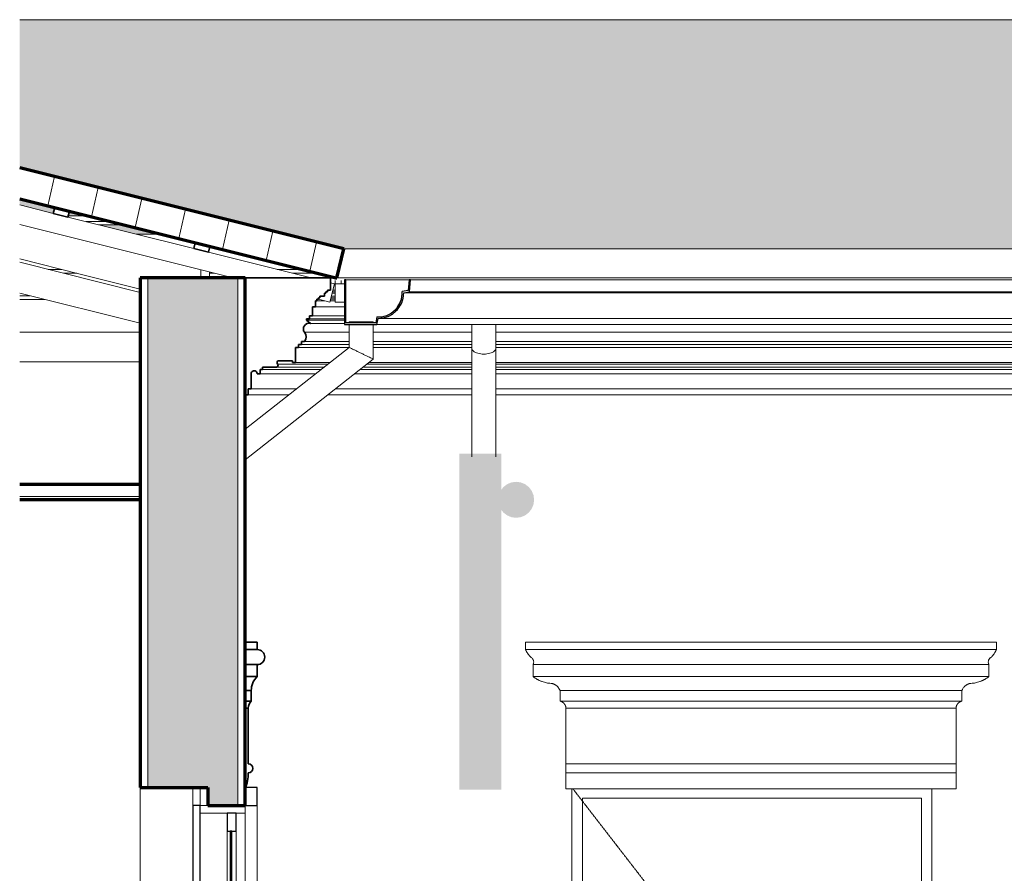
# Model space of a CAD drawing. Header units: millimetres. Extents: x -3165 to 47090, y -1932 to 8822.
# Tile 29 of 59: x 18938 to 22220, y 3344 to 6189. Entities that reach past the tile are written whole.
import ezdxf

# ---------------------------------------------------------------- set-up
doc = ezdxf.new("R2010")
doc.units = ezdxf.units.MM
doc.linetypes.add('_Tracejado pequeno', pattern=[2.25, 1.5, -0.75])
for name, color, linetype, lineweight in [('A-CLNG', 13, 'Continuous', 18), ('A-DETL-GENF', 92, 'Continuous', 18), ('A-DOOR', 31, 'Continuous', 18), ('A-DOOR-FRAM', 31, 'Continuous', 18), ('A-GENM', 13, 'Continuous', 18), ('A-GLAZ', 151, 'Continuous', 18), ('A-GLAZ-CWMG', 51, 'Continuous', 18), ('A-ROOF', 132, 'Continuous', 18), ('A-ROOF-MCUT', 132, 'Continuous', 25), ('A-ROOF-OTLN', 132, 'Continuous', 18), ('A-ROOF-PATT', 132, 'Continuous', 70), ('A-WALL', 113, 'Continuous', 18), ('A-WALL-PATT', 111, 'Continuous', 70)]:
    doc.layers.add(name, color=color, linetype=linetype, lineweight=lineweight)

# ---------------------------------------------------------------- blocks, each defined once
blk = doc.blocks.new('Window_CV - Window_CV - 1 divisão-4329172-ELEVAÇÃO 6 - MAPEAMENTO DE DANOS')
at = {"layer": 'A-GLAZ'}
for p, q in [((6621.1, 3630), (6621.1, 3570)), ((6646.1, 3630), (6621.1, 3630)), ((6646.1, 3570), (6646.1, 3630)), ((6621.1, 3570), (6646.1, 3570)), ((6621.1, 3570), (6621.1, 3545)), ((6771.1, 3570), (6621.1, 3570)), ((6621.1, 3545), (6771.1, 3545)), ((6771.1, 3545), (6771.1, 3570)), ((6771.1, 1745), (6771.1, 3545)), ((6811.1, 3570), (6811.1, 1720)), ((6711.1, 3144), (6711.1, 3485)), ((6741.1, 3144), (6741.1, 3485)), ((6621.1, 1745), (6621.1, 1720)), ((6771.1, 1745), (6621.1, 1745)), ((6771.1, 1720), (6771.1, 1745)), ((6621.1, 1720), (6621.1, 1584)), ((6646.1, 1720), (6621.1, 1720)), ((6621.1, 1720), (6771.1, 1720)), ((6646.1, 1584), (6646.1, 1720)), ((6621.1, 1584), (6646.1, 1584))]:
    blk.add_line(p, q, dxfattribs=at)
at = {"layer": 'A-GLAZ', "lineweight": 25}
for p, q in [((6811.1, 3630), (6771.1, 3630)), ((6771.1, 3630), (6771.1, 3570)), ((6811.1, 3570), (6811.1, 3630)), ((6596.1, 3570), (6596.1, 1720)), ((6621.1, 3570), (6596.1, 3570)), ((6621.1, 1720), (6621.1, 3570)), ((6711.1, 3545), (6711.1, 3485)), ((6741.1, 3545), (6711.1, 3545)), ((6741.1, 3485), (6741.1, 3545)), ((6771.1, 3570), (6811.1, 3570)), ((6711.1, 3485), (6741.1, 3485)), ((6721.1, 3485), (6721.1, 3144)), ((6726.1, 3485), (6721.1, 3485)), ((6726.1, 3144), (6726.1, 3485)), ((6711.1, 3144), (6711.1, 3084)), ((6741.1, 3144), (6711.1, 3144)), ((6721.1, 3144), (6726.1, 3144)), ((6741.1, 3084), (6741.1, 3144)), ((6711.1, 3084), (6741.1, 3084)), ((6711.1, 3084), (6711.1, 1745)), ((6741.1, 3084), (6711.1, 3084)), ((6741.1, 1745), (6741.1, 3084)), ((6711.1, 1745), (6741.1, 1745)), ((6596.1, 1720), (6621.1, 1720)), ((6811.1, 1720), (6771.1, 1720)), ((6771.1, 1720), (6771.1, 1584)), ((6811.1, 1584), (6811.1, 1720)), ((6771.1, 1584), (6811.1, 1584))]:
    blk.add_line(p, q, dxfattribs=at)
blk = doc.blocks.new('PORTA - Simples - 1_20 x 2_60-3911873-ELEVAÇÃO 6 - MAPEAMENTO DE DANOS')
at = {"layer": 'A-DOOR', "linetype": '_Tracejado pequeno'}
for p in [(7862.9, 3626.1), (7859.8, 1030)]:
    blk.add_line(p, (9059.8, 2080), dxfattribs=at)
at = {"layer": 'A-DOOR'}
for p, q in [((7894.8, 3595), (9024.8, 3595)), ((7894.8, 3595), (7894.8, 1030)), ((9024.8, 1030), (9024.8, 3595))]:
    blk.add_line(p, q, dxfattribs=at)
at = {"layer": 'A-DOOR-FRAM'}
for p, q in [((7859.8, 3626.1), (7859.8, 1030)), ((9059.8, 1030), (9059.8, 3626.1)), ((7894.8, 3595), (7894.8, 1030)), ((7894.8, 3595), (9024.8, 3595)), ((9024.8, 3595), (9024.8, 1030)), ((9056.1, 1030), (9059.8, 1030))]:
    blk.add_line(p, q, dxfattribs=at)
blk = doc.blocks.new('Generic Models 24 - Generic Models 24-3312760-ELEVAÇÃO 6 - MAPEAMENTO DE DANOS')
at = {"layer": 'A-GENM'}
for p, q in [((7117.1, 5182.7), (7117.1, 5178.7)), ((7117.1, 5182.7), (7157.1, 5182.7)), ((7117.1, 5173.7), (7117.1, 5097)), ((7157.1, 5182.7), (7197.1, 5182.7)), ((7197.1, 5178.7), (7197.1, 5182.7)), ((7197.1, 5058.3), (7197.1, 5173.7)), ((7526.2, 5173.7), (7526.2, 5094.1)), ((7606.2, 5094.1), (7606.2, 5173.7)), ((7117.1, 5097), (6771.1, 4824.1)), ((7526.2, 5094.1), (7526.2, 4732.2)), ((7606.2, 4732.2), (7606.2, 5094.1)), ((6771.1, 4722.2), (7197.1, 5058.3))]:
    blk.add_line(p, q, dxfattribs=at)
for points, knots in [([(7117.1, 5097), (7117.1, 5097), (7118.1, 5096.6), (7122.1, 5094.6), (7127.5, 5092), (7132.7, 5089.5), (7138.5, 5086.7), (7146.7, 5082.7), (7153.6, 5079.4), (7157.1, 5077.7)], [0.5, 0.5, 0.5, 0.5, 0.5833333, 0.6666667, 0.75, 0.7916667, 0.8333333, 0.9166667, 1, 1, 1, 1]), ([(7526.2, 5094.1), (7526.2, 5092.4), (7527.1, 5089.1), (7530.5, 5085.1), (7534.4, 5082.3), (7539, 5079.7), (7546, 5077.1), (7555.7, 5075.2), (7566.2, 5074.5), (7576.7, 5075.2), (7586.4, 5077.1), (7593.4, 5079.7), (7598, 5082.3), (7601.9, 5085.1), (7605.3, 5089.1), (7606.2, 5092.4), (7606.2, 5094.1)], [0, 0, 0, 0, 0.083333, 0.166667, 0.208333, 0.25, 0.333333, 0.416667, 0.5, 0.583333, 0.666667, 0.75, 0.791667, 0.833333, 0.916667, 1, 1, 1, 1]), ([(7157.1, 5077.7), (7160.6, 5075.9), (7167.6, 5072.6), (7175.7, 5068.6), (7181.6, 5065.8), (7186.8, 5063.3), (7192.2, 5060.7), (7196.2, 5058.7), (7197.1, 5058.3), (7197.1, 5058.3)], [0, 0, 0, 0, 0.0833333, 0.1666667, 0.2083333, 0.25, 0.3333333, 0.4166667, 0.5, 0.5, 0.5, 0.5])]:
    blk.add_open_spline(points, degree=3, knots=knots, dxfattribs=at)
blk = doc.blocks.new('Rectangular Mullion - 2x5 cm-4253628-ELEVAÇÃO 6 - MAPEAMENTO DE DANOS')
at = {"layer": 'A-GLAZ-CWMG'}
for p, q in [((6180.9, 5535.7), (6245.3, 5535.7)), ((6323.5, 5516.1), (6241.1, 5516.1)), ((6283.5, 5505.5), (6365.9, 5505.5))]:
    blk.add_line(p, q, dxfattribs=at)
blk = doc.blocks.new('Rectangular Mullion - 2x5 cm-4253630-ELEVAÇÃO 6 - MAPEAMENTO DE DANOS')
at = {"layer": 'A-GLAZ-CWMG', "lineweight": 35}
for p, q in [((6604.6, 5445.9), (6599.7, 5426.5)), ((6599.7, 5426.5), (6648.2, 5414.3)), ((6653.1, 5433.7), (6604.6, 5445.9)), ((6648.2, 5414.3), (6653.1, 5433.7))]:
    blk.add_line(p, q, dxfattribs=at)
blk = doc.blocks.new('Rectangular Mullion - 2x5 cm-4253631-ELEVAÇÃO 6 - MAPEAMENTO DE DANOS')
at = {"layer": 'A-GLAZ-CWMG', "lineweight": 35}
for p, q in [((6136.2, 5563), (6131.3, 5543.6)), ((6184.7, 5550.8), (6136.2, 5563)), ((6179.8, 5531.4), (6184.7, 5550.8)), ((6131.3, 5543.6), (6179.8, 5531.4))]:
    blk.add_line(p, q, dxfattribs=at)
blk = doc.blocks.new('Rectangular Mullion - 4x6_3-3931054-ELEVAÇÃO 6 - MAPEAMENTO DE DANOS')
at = {"layer": 'A-GLAZ-CWMG'}
for p, q in [((6019.2, 5571.6), (6131.3, 5543.6)), ((6179.8, 5531.5), (6599.7, 5426.5)), ((6731.1, 5328.7), (6019.2, 5506.7)), ((6648.2, 5414.4), (6990.8, 5328.7)), ((7068.1, 5309.4), (7052.8, 5248.3)), ((7054.9, 5312.7), (7068.1, 5309.4)), ((7052.8, 5248.3), (7014.9, 5257.7))]:
    blk.add_line(p, q, dxfattribs=at)
blk = doc.blocks.new('Rectangular Mullion - 4x6_3-V6-ELEVAÇÃO 6 - MAPEAMENTO DE DANOS')
at = {"layer": 'A-GLAZ-CWMG'}
for p, q in [((7071, 5319.7), (7071, 5309.2)), ((7091, 5309.2), (7091, 5319.7)), ((7071, 5309.2), (7071, 5247.7)), ((7091, 5309.2), (7071, 5309.2)), ((7101.5, 5309.2), (7091, 5309.2)), ((7071, 5247.7), (7101.5, 5247.7))]:
    blk.add_line(p, q, dxfattribs=at)
blk = doc.blocks.new('Rectangular Mullion - 6x12 cm-4082038-ELEVAÇÃO 6 - MAPEAMENTO DE DANOS')
at = {"layer": 'A-GLAZ-CWMG'}
for p, q in [((6408.4, 5474.3), (6490.8, 5474.3)), ((6158.5, 5357), (6114.6, 5357)), ((6959.9, 5357), (6877.5, 5357)), ((6165.5, 5344.3), (6209.4, 5344.3)), ((6651.3, 5344.3), (6668.6, 5344.3)), ((6928.4, 5344.3), (7010.7, 5344.3))]:
    blk.add_line(p, q, dxfattribs=at)
blk = doc.blocks.new('Rectangular Mullion - 6x12 cm 2-4082023-ELEVAÇÃO 6 - MAPEAMENTO DE DANOS')
at = {"layer": 'A-GLAZ-CWMG'}
blk.add_line((6220.7, 5341.5), (6019.2, 5391.9), dxfattribs=at)
blk = doc.blocks.new('tesoura - tesoura-4026580-ELEVAÇÃO 6 - MAPEAMENTO DE DANOS')
at = {"layer": 'A-GENM'}
for p, q in [((6421.1, 5280.4), (6019.2, 5380.9)), ((6019.2, 5277.8), (6421.1, 5177.3)), ((6421.1, 5147.8), (6019.2, 5147.8))]:
    blk.add_line(p, q, dxfattribs=at)
blk = doc.blocks.new('Rectangular Mullion - 6x12 cm 2-4082029-ELEVAÇÃO 6 - MAPEAMENTO DE DANOS')
at = {"layer": 'A-GLAZ-CWMG'}
for p, q in [((6623.5, 5328.7), (6623.5, 5355.6)), ((6421.1, 5291.4), (6220.7, 5341.5)), ((6651.3, 5348.7), (6651.3, 5328.7))]:
    blk.add_line(p, q, dxfattribs=at)
blk = doc.blocks.new('Rectangular Mullion - 6x12 cm-4082041-ELEVAÇÃO 6 - MAPEAMENTO DE DANOS')
at = {"layer": 'A-GLAZ-CWMG'}
for p, q in [((6052.8, 5269.4), (6019.2, 5269.4)), ((6019.2, 5256.7), (6103.6, 5256.7))]:
    blk.add_line(p, q, dxfattribs=at)
blk = doc.blocks.new('ornamento esquadrias - ornamento esquadrias-4133635-ELEVAÇÃO 6 - MAPEAMENTO DE DANOS')
at = {"layer": 'A-GENM'}
for p, q in [((25525.8, 4118.9), (23956.4, 4118.9)), ((23956.4, 4118.9), (23956.4, 4093.9)), ((25525.8, 4093.9), (25525.8, 4118.9)), ((25525.8, 4093.9), (23956.4, 4093.9)), ((23956.4, 4093.9), (25525.8, 4093.9)), ((23981.4, 4043.9), (25500.8, 4043.9)), ((25500.8, 4043.9), (23981.4, 4043.9)), ((23981.4, 4043.9), (23981.4, 4003.9)), ((25500.8, 4003.9), (25500.8, 4043.9)), ((25500.8, 4003.9), (23981.4, 4003.9)), ((23981.4, 4003.9), (25500.8, 4003.9)), ((24071.4, 3957.2), (25410.8, 3957.2)), ((25410.8, 3957.2), (24071.4, 3957.2)), ((24071.4, 3957.2), (24071.4, 3922.2)), ((25410.8, 3922.2), (25410.8, 3957.2)), ((25410.8, 3922.2), (24071.4, 3922.2)), ((24071.4, 3922.2), (25410.8, 3922.2)), ((25391.1, 3898.8), (24091.1, 3898.8)), ((24091.1, 3898.8), (24091.1, 3713)), ((24091.1, 3898.8), (25391.1, 3898.8)), ((25391.1, 3713), (25391.1, 3898.8)), ((25391.1, 3713), (24091.1, 3713)), ((24091.1, 3713), (25391.1, 3713)), ((24091.1, 3683), (24091.1, 3713)), ((25391.1, 3713), (25391.1, 3683)), ((24091.1, 3683), (25391.1, 3683)), ((24091.1, 3630), (24091.1, 3683)), ((24091.1, 3683), (25391.1, 3683)), ((25391.1, 3683), (25391.1, 3630)), ((25391.1, 3630), (24091.1, 3630))]:
    blk.add_line(p, q, dxfattribs=at)
for points, knots in [([(23975, 4067.3), (23973.4, 4068.8), (23971.2, 4071.2), (23968.4, 4074.6), (23966.7, 4076.7), (23965.5, 4078.4), (23964.2, 4080.1), (23963.1, 4081.7), (23962.1, 4083.3), (23961.1, 4084.9), (23960.1, 4086.6), (23959.2, 4088.3), (23958.2, 4090.2), (23957.4, 4091.7), (23956.9, 4092.8), (23956.5, 4093.6), (23956.4, 4093.9), (23956.4, 4093.9)], [0, 0, 0, 0, 0.142857, 0.214286, 0.285714, 0.321429, 0.357143, 0.428571, 0.464286, 0.5, 0.571429, 0.625, 0.678571, 0.785714, 0.839286, 0.892857, 1, 1, 1, 1]), ([(25525.8, 4093.9), (25525.8, 4093.9), (25525.6, 4093.4), (25524.9, 4092), (25524.2, 4090.6), (25523.3, 4088.8), (25522.2, 4086.8), (25521.1, 4084.9), (25520.1, 4083.3), (25518.8, 4081.3), (25517.4, 4079.3), (25516, 4077.4), (25515.1, 4076.2), (25513.8, 4074.6), (25512.2, 4072.7), (25510.1, 4070.2), (25508.3, 4068.5), (25507.2, 4067.3)], [0, 0, 0, 0, 0.142857, 0.214286, 0.285714, 0.357143, 0.428571, 0.5, 0.535714, 0.571429, 0.678571, 0.705357, 0.732143, 0.785714, 0.839286, 0.892857, 1, 1, 1, 1]), ([(23981.4, 4043.9), (23981.4, 4043.9), (23981.6, 4044.2), (23982.4, 4045.8), (23983.2, 4048.2), (23983.7, 4051.5), (23983.5, 4054.9), (23982.9, 4057.5), (23982.3, 4059), (23981.6, 4060.4), (23980.8, 4061.8), (23979.8, 4063.2), (23978.2, 4065.1), (23976.5, 4066.4), (23975, 4067.3)], [0, 0, 0, 0, 0.125, 0.25, 0.375, 0.5, 0.625, 0.6875, 0.71875, 0.75, 0.8125, 0.84375, 0.875, 1, 1, 1, 1]), ([(25507.2, 4067.3), (25506.4, 4066.9), (25505, 4065.9), (25503.2, 4064.2), (25501.8, 4062.5), (25500.9, 4061.1), (25500.2, 4059.7), (25499.4, 4057.9), (25498.7, 4054.9), (25498.4, 4050.2), (25499.6, 4046.3), (25500.6, 4044.2), (25500.8, 4043.9), (25500.8, 4043.9)], [0, 0, 0, 0, 0.0625, 0.125, 0.1875, 0.21875, 0.25, 0.3125, 0.375, 0.5, 0.75, 0.875, 1, 1, 1, 1]), ([(23981.4, 4003.9), (23983.1, 4002.6), (23986.6, 4000), (23991.3, 3996.9), (23995.4, 3994.6), (23999.6, 3992.3), (24004, 3990.2), (24008.5, 3988.4), (24013.1, 3986.6), (24021.4, 3984), (24028.7, 3982.4), (24033.7, 3981.7)], [-1, -1, -1, -1, -0.875, -0.75, -0.6875, -0.625, -0.5, -0.4375, -0.375, -0.25, 0, 0, 0, 0]), ([(25448.5, 3981.7), (25453.5, 3982.4), (25460.8, 3984), (25469.1, 3986.6), (25473.7, 3988.4), (25477.1, 3989.8), (25480.4, 3991.3), (25483.7, 3992.9), (25486.8, 3994.6), (25490.9, 3996.9), (25495.6, 4000), (25499.1, 4002.6), (25500.8, 4003.9)], [-1, -1, -1, -1, -0.75, -0.625, -0.5625, -0.5, -0.4375, -0.375, -0.3125, -0.25, -0.125, 0, 0, 0, 0]), ([(24033.7, 3981.7), (24036.4, 3981.9), (24040.5, 3981.7), (24045.7, 3980.6), (24048.9, 3979.6), (24051.4, 3978.6), (24053.2, 3977.7), (24054.9, 3976.8), (24056.6, 3975.7), (24058.3, 3974.6), (24059.9, 3973.4), (24061.4, 3972.1), (24062.8, 3970.7), (24064.2, 3969.2), (24065.9, 3967.2), (24068.7, 3963.4), (24070.5, 3959.7), (24071.4, 3957.2)], [-1, -1, -1, -1, -0.833333, -0.75, -0.666667, -0.625, -0.583333, -0.541667, -0.5, -0.458333, -0.416667, -0.375, -0.333333, -0.291667, -0.25, -0.166667, 0, 0, 0, 0]), ([(25410.8, 3957.2), (25411.7, 3959.8), (25413.5, 3963.4), (25416.6, 3967.8), (25418.9, 3970.2), (25420.8, 3972.1), (25422.3, 3973.4), (25423.9, 3974.6), (25425.5, 3975.7), (25427.2, 3976.8), (25429, 3977.7), (25430.8, 3978.6), (25432.7, 3979.3), (25434.5, 3980), (25437.1, 3980.8), (25441.7, 3981.7), (25445.8, 3981.9), (25448.5, 3981.7)], [-1, -1, -1, -1, -0.833333, -0.75, -0.666667, -0.625, -0.583333, -0.541667, -0.5, -0.458333, -0.416667, -0.375, -0.333333, -0.291667, -0.25, -0.166667, 0, 0, 0, 0]), ([(24071.4, 3922.2), (24072.3, 3922), (24073.6, 3921.6), (24075.4, 3921), (24076.6, 3920.4), (24077.8, 3919.8), (24079, 3919.1), (24080.1, 3918.4), (24081, 3917.8), (24081.7, 3917.2), (24082.4, 3916.7), (24083.2, 3915.9), (24084.1, 3915), (24085, 3914), (24085.9, 3913), (24086.6, 3911.9), (24087.4, 3910.8), (24088.1, 3909.6), (24088.7, 3908.3), (24089.4, 3906.7), (24090.5, 3903.6), (24091, 3900.8), (24091.1, 3898.8)], [-1, -1, -1, -1, -0.916667, -0.875, -0.833333, -0.791667, -0.75, -0.708333, -0.666667, -0.645833, -0.625, -0.583333, -0.541667, -0.5, -0.458333, -0.416667, -0.375, -0.333333, -0.291667, -0.25, -0.166667, 0, 0, 0, 0]), ([(25391.1, 3898.8), (25391.2, 3900.8), (25391.7, 3903.6), (25392.9, 3907.1), (25393.9, 3909.2), (25394.8, 3910.8), (25395.5, 3911.9), (25396.3, 3913), (25397.2, 3914), (25398.1, 3915), (25399, 3915.9), (25400, 3916.8), (25401, 3917.6), (25402.1, 3918.4), (25403.2, 3919.1), (25404.4, 3919.8), (25405.6, 3920.4), (25406.8, 3921), (25408.5, 3921.6), (25409.9, 3922), (25410.8, 3922.2)], [-1, -1, -1, -1, -0.833333, -0.75, -0.666667, -0.625, -0.583333, -0.541667, -0.5, -0.458333, -0.416667, -0.375, -0.333333, -0.291667, -0.25, -0.208333, -0.166667, -0.125, -0.083333, 0, 0, 0, 0])]:
    blk.add_open_spline(points, degree=3, knots=knots, dxfattribs=at)
blk = doc.blocks.new('ornamento esquadrias - ornamento esquadrias-V11-ELEVAÇÃO 6 - MAPEAMENTO DE DANOS')
at = {"layer": 'A-GENM', "lineweight": 35}
for p, q in [((6811.1, 4114.9), (6771.1, 4114.9)), ((6771.1, 4114.9), (6771.1, 4089.9)), ((6811.1, 4089.9), (6811.1, 4114.9)), ((6771.1, 4089.9), (6771.1, 4039.9)), ((6811.1, 4089.9), (6771.1, 4089.9)), ((6771.1, 4089.9), (6811.1, 4089.9)), ((6771.1, 4039.9), (6811.1, 4039.9)), ((6811.1, 4039.9), (6771.1, 4039.9)), ((6771.1, 4039.9), (6771.1, 3999.9)), ((6811.1, 3999.9), (6811.1, 4039.9)), ((6811.1, 3999.9), (6771.1, 3999.9)), ((6771.1, 3999.9), (6771.1, 3953.3)), ((6771.1, 3999.9), (6811.1, 3999.9)), ((6771.1, 3953.3), (6791.1, 3953.3)), ((6791.1, 3953.3), (6771.1, 3953.3)), ((6771.1, 3953.3), (6771.1, 3918.3)), ((6791.1, 3918.3), (6791.1, 3953.3)), ((6791.1, 3918.3), (6771.1, 3918.3)), ((6771.1, 3918.3), (6771.1, 3894.9)), ((6771.1, 3918.3), (6791.1, 3918.3)), ((6781.1, 3894.9), (6771.1, 3894.9)), ((6771.1, 3894.9), (6771.1, 3626.1)), ((6771.1, 3894.9), (6781.1, 3894.9)), ((6781.1, 3709.1), (6781.1, 3894.9))]:
    blk.add_line(p, q, dxfattribs=at)
at = {"layer": 'A-GENM'}
blk.add_line((6834.9, 4063.3), (6836.1, 4063.3), dxfattribs=at)
at = {"layer": 'A-GENM', "lineweight": 35}
for centre, radius, start, end in [((6811.1, 4064.9), 25, 270, 90), ((6851.9, 3954.8), 60.8, 132.1264, 181.4598), ((6817.7, 3893.1), 36.7, 136.5528, 177.1394), ((6781.1, 3694.1), 15, 270, 90), ((6643.9, 3677.5), 137.2, 337.9797, 0.6531)]:
    blk.add_arc(centre, radius, start, end, dxfattribs=at)
at = {"layer": 'A-GENM'}
for points, knots in [([(6811.1, 4089.9), (6813.4, 4089.9), (6816.6, 4089.5), (6820.7, 4088.1), (6823.3, 4086.8), (6824.8, 4085.9), (6825.4, 4085.5)], [0, 0, 0, 0, 0.1428571, 0.2142857, 0.2857143, 0.3331063, 0.3331063, 0.3331063, 0.3331063]), ([(6826.3, 4084.8), (6827.1, 4084.1), (6828.7, 4082.8), (6830.3, 4081), (6831.5, 4079.4), (6832.9, 4077.4), (6833.9, 4075.4), (6834.6, 4073.5), (6835.1, 4072.2), (6835.5, 4070.6), (6835.8, 4068.7), (6836.1, 4066.3), (6836.2, 4064.5), (6836.1, 4063.3)], [0.3601427, 0.3601427, 0.3601427, 0.3601427, 0.4285714, 0.5, 0.5357143, 0.5714286, 0.6785714, 0.7053571, 0.7321429, 0.7857143, 0.8392857, 0.8928571, 1, 1, 1, 1]), ([(6834.9, 4057.2), (6834.9, 4057.2), (6834.8, 4056.8), (6834.4, 4055.8), (6833.6, 4053.9), (6832, 4051), (6828.3, 4046.2), (6822.7, 4042.3), (6816.2, 4040.3), (6812.8, 4039.9), (6811.1, 4039.9)], [0.2184656, 0.2184656, 0.2184656, 0.2184656, 0.21875, 0.25, 0.3125, 0.375, 0.5, 0.75, 0.875, 1, 1, 1, 1]), ([(6836.1, 4063.3), (6836.1, 4062.9), (6836, 4061.9), (6835.7, 4060.2), (6835.3, 4058.7), (6835.1, 4057.8), (6835, 4057.5)], [0, 0, 0, 0, 0.0625, 0.125, 0.1875, 0.2083382, 0.2083382, 0.2083382, 0.2083382]), ([(6783.9, 3907.1), (6784, 3907.4), (6784.1, 3907.7), (6784.2, 3907.9), (6784.2, 3908)], [-0.61214035, -0.61214035, -0.61214035, -0.61214035, -0.58333333, -0.5821707, -0.5821707, -0.5821707, -0.5821707])]:
    blk.add_open_spline(points, degree=3, knots=knots, dxfattribs=at)
blk = doc.blocks.new('ORNAMENTO SUPERIOR - ORNAMENTO SUPERIOR-4323885-ELEVAÇÃO 6 - MAPEAMENTO DE DANOS')
at = {"layer": 'A-GENM', "lineweight": 35}
for p, q in [((7054.9, 5328.7), (6770.8, 5328.7)), ((6770.8, 5328.7), (6770.8, 4938.7)), ((7054.9, 5287.4), (7054.9, 5328.7)), ((7044.9, 5287.4), (7054.9, 5287.4)), ((7044.9, 5282.4), (7044.9, 5287.4)), ((7004.9, 5232.4), (7004.9, 5252.4)), ((7004.9, 5252.4), (7009.9, 5252.4)), ((7009.9, 5252.4), (7009.9, 5257.4)), ((7009.9, 5257.4), (7014.9, 5257.4)), ((7014.9, 5257.4), (7014.9, 5262.4)), ((7014.9, 5262.4), (7019.9, 5262.4)), ((7019.9, 5262.4), (7019.9, 5267.4)), ((7019.9, 5267.4), (7034.9, 5267.4)), ((7034.9, 5267.4), (7034.9, 5277.4)), ((7034.9, 5277.4), (7039.9, 5277.4)), ((7039.9, 5277.4), (7039.9, 5282.4)), ((7039.9, 5282.4), (7044.9, 5282.4)), ((6994.9, 5202.4), (6994.9, 5232.4)), ((6994.9, 5232.4), (7004.9, 5232.4)), ((6974.9, 5187.4), (6974.9, 5192.4)), ((6974.9, 5192.4), (6984.9, 5192.4)), ((6988.6, 5176.7), (6974.9, 5187.4)), ((6984.9, 5192.4), (6984.9, 5202.4)), ((6984.9, 5202.4), (6994.9, 5202.4)), ((6938.8, 5046.7), (6938.8, 5096.7)), ((6938.8, 5096.7), (6948.8, 5096.7)), ((6948.8, 5096.7), (6948.8, 5106.7)), ((6948.8, 5106.7), (6958.8, 5106.7)), ((6958.8, 5106.7), (6958.8, 5116.7)), ((6958.8, 5116.7), (6968.8, 5116.7)), ((6820.8, 5008.7), (6820.8, 5023.7)), ((6820.8, 5023.7), (6828.8, 5023.7)), ((6828.8, 5023.7), (6828.8, 5031.7)), ((6828.8, 5031.7), (6874.7, 5031.7)), ((6878.8, 5051.7), (6928.8, 5051.7)), ((6928.8, 5051.7), (6928.8, 5046.7)), ((6928.8, 5046.7), (6938.8, 5046.7)), ((6790.8, 4958.7), (6790.8, 5009.1)), ((6810.8, 5008.7), (6820.8, 5008.7)), ((6780.8, 4938.7), (6780.8, 4958.7)), ((6780.8, 4958.7), (6790.8, 4958.7)), ((6770.8, 4938.7), (6780.8, 4938.7))]:
    blk.add_line(p, q, dxfattribs=at)
at = {"layer": 'A-GENM'}
for p, q in [((7054.9, 5328.7), (12477.1, 5328.7)), ((7071, 5287.4), (7062.6, 5287.4)), ((7036.3, 5252.4), (7009.9, 5252.4)), ((7016.2, 5257.4), (7014.9, 5257.4)), ((7071, 5252.4), (7053.9, 5252.4)), ((7071, 5257.4), (7055.1, 5257.4)), ((7071, 5262.4), (7056.4, 5262.4)), ((7071, 5267.4), (7057.6, 5267.4)), ((7071, 5277.4), (7060.1, 5277.4)), ((7071, 5282.4), (7061.4, 5282.4)), ((7101.5, 5232.4), (7004.9, 5232.4)), ((6974.9, 5187.4), (7101.5, 5187.4)), ((7101.5, 5192.4), (6984.9, 5192.4)), ((7101.5, 5202.4), (6994.9, 5202.4)), ((6988.6, 5176.7), (7101.5, 5176.7)), ((6968.2, 5147.5), (7117.1, 5147.5)), ((7197.1, 5147.5), (7526.2, 5147.5)), ((7606.2, 5147.5), (12563.9, 5147.5)), ((7116.6, 5096.7), (6948.8, 5096.7)), ((7117.1, 5106.7), (6958.8, 5106.7)), ((7117.1, 5116.7), (6968.8, 5116.7)), ((7526.2, 5116.7), (7197.1, 5116.7)), ((7526.2, 5106.7), (7197.1, 5106.7)), ((7526.2, 5096.7), (7197.1, 5096.7)), ((12563.3, 5116.7), (7606.2, 5116.7)), ((12573.3, 5106.7), (7606.2, 5106.7)), ((12583.3, 5096.7), (7606.2, 5096.7)), ((7024.1, 5023.7), (6828.8, 5023.7)), ((6874.7, 5031.7), (7034.2, 5031.7)), ((6878.8, 5041.7), (7046.9, 5041.7)), ((7053.3, 5046.7), (6938.8, 5046.7)), ((7526.2, 5023.7), (7153.3, 5023.7)), ((7163.4, 5031.7), (7526.2, 5031.7)), ((7176.1, 5041.7), (7526.2, 5041.7)), ((7526.2, 5046.7), (7182.4, 5046.7)), ((12593.3, 5046.7), (7606.2, 5046.7)), ((7606.2, 5041.7), (12653.3, 5041.7)), ((7606.2, 5031.7), (12657.4, 5031.7)), ((12703.3, 5023.7), (7606.2, 5023.7)), ((7005.1, 5008.7), (6820.8, 5008.7)), ((7526.2, 5008.7), (7134.3, 5008.7)), ((12711.3, 5008.7), (7606.2, 5008.7)), ((6941.7, 4958.7), (6790.8, 4958.7)), ((7526.2, 4958.7), (7070.9, 4958.7)), ((12741.3, 4958.7), (7606.2, 4958.7)), ((6916.3, 4938.7), (6780.8, 4938.7)), ((7526.2, 4938.7), (7045.5, 4938.7)), ((12751.3, 4938.7), (7606.2, 4938.7))]:
    blk.add_line(p, q, dxfattribs=at)
at = {"layer": 'A-GENM', "lineweight": 35}
for centre, radius, start, end in [((6983.8, 5158.3), 19, 75.4597, 214.5403), ((6951.9, 5131.7), 22.6, 318.2336, 44.1403), ((6874.7, 5037.5), 5.84, 270, 45.4596), ((6884.3, 5046.7), 7.42, 137.6422, 222.3578), ((6800.8, 5009.1), 10, 357.1773, 180)]:
    blk.add_arc(centre, radius, start, end, dxfattribs=at)
at = {"layer": 'A-GENM'}
blk.add_open_spline([(6968.2, 5147.5), (6969.5, 5146.1), (6971.8, 5143.1), (6974, 5137.8), (6974.8, 5132.2), (6974.2, 5126.5), (6972.2, 5121.2), (6970.1, 5118.1), (6968.8, 5116.7)], degree=3, dxfattribs=at)
blk.add_open_spline([(6878.8, 5041.7), (6879.1, 5041.3), (6879.7, 5040.6), (6880.3, 5039.3), (6880.6, 5038), (6880.5, 5036.6), (6880.2, 5035.5), (6879.8, 5034.7), (6879.5, 5034.1), (6879, 5033.5), (6878.5, 5033.1), (6878, 5032.6), (6877.4, 5032.3), (6876.7, 5032), (6875.9, 5031.7), (6875.2, 5031.7), (6874.7, 5031.7)], degree=3, knots=[0, 0, 0, 0, 0.1, 0.2, 0.3, 0.4, 0.5, 0.55, 0.6, 0.65, 0.7, 0.75, 0.8, 0.85, 0.9, 1, 1, 1, 1], dxfattribs=at)

msp = doc.modelspace()

# ---------------------------------------------------------------- hatches: boundary and pattern name
at = {"layer": 'A-DETL-GENF'}
for color, points in [(254, [(20533.3, 3623.2), (20543.8, 3623.2), (20543.8, 4555.2), (20540.7, 4559.1), (20534.7, 4573.6), (20532.7, 4589.1), (20534.7, 4604.7), (20540.7, 4619.1), (20543.8, 4623.1), (20543.8, 4743.2), (20403.8, 4743.2), (20403.8, 3623.2)]), (1, [(20592.7, 4529.1), (20608.2, 4531.2), (20622.7, 4537.2), (20635.1, 4546.7), (20644.6, 4559.1), (20650.6, 4573.6), (20652.7, 4589.1), (20650.6, 4604.7), (20644.6, 4619.1), (20635.1, 4631.6), (20622.7, 4641.1), (20608.2, 4647.1), (20592.7, 4649.1), (20577.1, 4647.1), (20562.7, 4641.1), (20550.2, 4631.6), (20540.7, 4619.1), (20534.7, 4604.7), (20532.7, 4589.1), (20534.7, 4573.6), (20540.7, 4559.1), (20550.2, 4546.7), (20562.7, 4537.2), (20577.1, 4531.2)])]:
    msp.add_hatch(color=color, dxfattribs=at).paths.add_polyline_path(points, flags=0)
at = {"layer": 'A-ROOF-PATT', "lineweight": 18}
h = msp.add_hatch(dxfattribs=at)
h.set_pattern_fill('FP_17', color=256, style=0, pattern_type=2)
h.set_pattern_definition([(308.171, (12870.143, 2852.93), (266.70274, -282.72759), [4.316, -427.236]), (0, (12855.475, 2849.54), (0, 56.546), [17.335, -249.364]), (286.287, (12863.4765, 2881.486), (266.6998212, -904.7311325), [33.284, -6623.526]), (0, (12651.45, 2853.78), (0, 56.546), [46.672, -220.027]), (0, (12651.45, 2849.54), (0, 56.546), [45.339, -221.361]), (324.75, (12847.474, 2855.193), (266.701001, -169.636482), [9.797, -969.95]), (341.747, (12835.4725, 2859.151), (533.4016194, -169.637291), [12.637, -2514.845]), (349.002, (12819.4705, 2862.261), (2933.7040678, -565.435478), [16.301, -3243.982]), (355.721, (12796.8015, 2863.957), (800.10070726, -56.5387005), [22.733, -4523.843]), (358.265, (12784.7995, 2867.915), (266.700243, -0.0008396), [18.678, -1849.079]), (355.534, (12803.4685, 2867.35), (2933.7020579, -226.1597279), [25.414, -5057.322]), (350.373, (12828.805, 2865.371), (1066.799323, -169.643475), [20.288, -1332.258]), (342.861, (12848.8075, 2861.978), (2400.3109212, -735.0806388), [15.35, -3054.696]), (73.713, (12696.7885, 2849.538), (1600.19541243, 5484.93408275), [33.284, -6623.526]), (71.981, (12706.1235, 2824.941), (266.705408, 848.183398), [25.866, -1698.53]), (288.019, (12855.4755, 2849.538), (266.7060756, -791.6378586), [25.866, -1698.53]), (0, (12774.13, 2863.957), (0, 56.546), [22.669, -244.03]), (5.101, (12748.7955, 2861.695), (1866.90118184, 169.6251204), [25.437, -5062.014]), (10.803, (12735.4605, 2859.151), (266.7003244, 56.5444875), [13.576, -2701.545]), (16.532, (12722.125, 2855.193), (533.401706, 169.634409), [13.91, -1377.096]), (35.25, (12714.124, 2849.538), (533.401929, 395.820364), [9.797, -969.95]), (0, (12696.79, 2849.54), (0, 56.546), [17.335, -249.364]), (51.829, (12696.79, 2849.538), (0.000956, 56.54556), [4.316, -427.236]), (34.155, (12699.4555, 2852.931), (1066.809671, 735.0873754), [8.057, -1603.394]), (17.139, (12706.1235, 2857.454), (533.4024608, 169.6338103), [15.35, -3054.696]), (9.627, (12720.791, 2861.978), (266.699231, 56.547348), [20.288, -1332.258]), (4.466, (12740.7945, 2865.371), (2133.601316, 169.620214), [25.414, -5057.322]), (1.735, (12766.1305, 2867.35), (1600.1994873, 56.5489004), [18.678, -1849.079]), (325.845, (12863.4765, 2857.454), (266.701954, -169.6359496), [8.057, -1603.394]), (0, (12871.48, 2853.78), (0, 56.546), [46.672, -220.027]), (0, (12872.81, 2849.54), (0, 56.546), [45.339, -221.361])])
h.paths.add_polyline_path([(20019, 5425.1), (25391.1, 5425.1), (29029.5, 6189.1), (18938.1, 6189.1), (18938.1, 5695.3), (19991.9, 5431.8)], flags=0)
h = msp.add_hatch(dxfattribs=at)
h.set_pattern_fill('FP_14', color=256, style=0, pattern_type=2)
h.set_pattern_definition([(257.047, (30472.58, 5791.48), (146.1831, -33.6228), [])])
h.paths.add_polyline_path([(32040.1, 5328.7), (32042.9, 5328.7), (32065.1, 5425.2), (28880.1, 6157.8), (25391.1, 5425.1), (25411.3, 5328.8), (25419.1, 5328.8), (28880.1, 6055.1), (32038.5, 5328.7)], flags=0)
h.paths.add_polyline_path([(19995, 5328.8), (20019, 5425.1), (18938.1, 5695.3), (18938.1, 5592.2), (19991.9, 5328.8)], flags=0)
h = msp.add_hatch(dxfattribs=at)
h.set_pattern_fill('FP_15', color=256, style=0, pattern_type=2)
h.set_pattern_definition([(308.171, (12870.143, 9046.074), (235.151444, -242.591264), [4.316, -427.236]), (0, (12855.474, 9042.68), (0, 56.546), [17.335, -249.364]), (286.287, (12863.4755, 9074.63), (266.346736, -903.52265748), [33.284, -6623.526]), (0, (12651.45, 9046.923), (0, 56.546), [46.672, -220.027]), (0, (12651.45, 9042.68), (0, 56.546), [45.339, -221.361]), (324.75, (12847.473, 9048.336), (235.53306, -147.609158), [9.797, -969.95]), (341.747, (12835.4725, 9052.294), (510.1799774, -161.9785938), [12.637, -2514.845]), (349.002, (12819.4705, 9055.404), (2913.3273125, -561.4753762), [16.301, -3243.982]), (355.721, (12796.8005, 9057.101), (790.7478508, -55.838903), [22.733, -4523.843]), (358.265, (12784.7995, 9061.059), (256.5209117, 0.3074997), [18.678, -1849.079]), (355.534, (12803.4685, 9060.493), (2925.0573855, -225.48453883), [25.414, -5057.322]), (350.373, (12828.804, 9058.514), (1018.489373, -161.44904), [20.288, -1332.258]), (342.861, (12848.8075, 9055.122), (2380.5683771, -728.9923259), [15.35, -3054.696]), (73.713, (12696.7885, 9042.682), (1600.54877808, 5486.14351762), [33.284, -6623.526]), (71.981, (12706.1225, 9018.084), (268.3782775, 853.3261573), [25.866, -1698.53]), (288.019, (12855.4745, 9042.682), (265.0332062, -786.4950994), [25.866, -1698.53]), (0, (12774.13, 9057.1), (0, 56.546), [22.669, -244.03]), (5.101, (12748.7945, 9054.839), (1876.41435523, 170.47431585), [25.437, -5062.014]), (10.803, (12735.4595, 9052.294), (291.1403693, 61.2080017), [13.576, -2701.545]), (16.532, (12722.124, 9048.336), (577.688008, 182.779518), [13.91, -1377.096]), (35.25, (12714.123, 9042.682), (564.56987, 417.847687), [9.797, -969.95]), (0, (12696.79, 9042.68), (0, 56.546), [17.335, -249.364]), (51.829, (12696.79, 9042.682), (31.55225, 96.681884), [4.316, -427.236]), (34.155, (12699.4555, 9046.074), (1086.672676, 748.5634665), [8.057, -1603.394]), (17.139, (12706.1225, 9050.598), (553.1450049, 175.7221232), [15.35, -3054.696]), (9.627, (12720.791, 9055.122), (315.009181, 64.741783), [20.288, -1332.258]), (4.466, (12740.7935, 9058.514), (2142.2459884, 170.29540306), [25.414, -5057.322]), (1.735, (12766.1305, 9060.493), (1610.3788184, 56.8572397), [18.678, -1849.079]), (325.845, (12863.4755, 9050.598), (246.8389487, -156.1598585), [8.057, -1603.394]), (0, (12871.476, 9046.923), (0, 56.546), [46.672, -220.027]), (0, (12872.81, 9042.68), (0, 56.546), [45.339, -221.361])])
h.paths.add_polyline_path([(26112.2, 5474.3), (26209.4, 5474.3), (26251.4, 5483.1), (26247.3, 5502.7), (26116.5, 5475.2)], flags=0)
h.paths.add_polyline_path([(27620.5, 5474.3), (27764.3, 5474.3), (27764.3, 5505.5), (27744.9, 5505.5), (27596.3, 5474.3)], flags=0)
h.paths.add_polyline_path([(29890.5, 5474.3), (30044.1, 5474.3), (29908.4, 5505.5), (29878.6, 5505.5), (29787.9, 5474.3)], flags=0)
h.paths.add_polyline_path([(29029.8, 5474.3), (29274.8, 5474.3), (29274.8, 5505.5), (28955.8, 5505.5), (28955.8, 5474.3), (29029.5, 5474.3)], flags=0)
h.paths.add_polyline_path([(19327.3, 5474.3), (19409.7, 5474.3), (19284.9, 5505.5), (19202.5, 5505.5)], flags=0)
h.paths.add_polyline_path([(28307.8, 5474.3), (28771.3, 5474.3), (28771.3, 5505.5), (28307.8, 5505.5)], flags=0)
h.paths.add_polyline_path([(29634.4, 5474.3), (29725, 5505.5), (29314.8, 5505.5), (29314.8, 5474.3)], flags=0)
h.paths.add_polyline_path([(28267.8, 5474.3), (28267.8, 5505.5), (28036.5, 5505.5), (28127.2, 5474.3)], flags=0)
h.paths.add_polyline_path([(27973.6, 5474.3), (27883, 5505.5), (27804.3, 5505.5), (27804.3, 5474.3), (27830.7, 5474.3)], flags=0)
h.paths.add_polyline_path([(30490.2, 5474.3), (30533.8, 5474.3), (30398, 5505.5), (30354.5, 5505.5)], flags=0)
h.paths.add_polyline_path([(31405.4, 5474.3), (31269.7, 5505.5), (31179.9, 5505.5), (31315.7, 5474.3)], flags=0)
h.paths.add_polyline_path([(26516, 5474.3), (26525.8, 5474.3), (26674.4, 5505.5), (26664.6, 5505.5)], flags=0)
h.paths.add_polyline_path([(26300.4, 5493.4), (26358.1, 5505.5), (26297.8, 5505.5)], flags=0)
h.paths.add_polyline_path([(19099.8, 5535.7), (19164.3, 5535.7), (19103.6, 5550.8)], flags=0)
h.paths.add_polyline_path([(30223.4, 5535.7), (30267, 5535.7), (30199.4, 5551.2), (30197.2, 5541.7)], flags=0)
h.paths.add_polyline_path([(29029.8, 5535.7), (29274.8, 5535.7), (29274.8, 5598.7), (28955.8, 5598.7), (28955.8, 5535.7), (29029.5, 5535.7)], flags=0)
h.paths.add_polyline_path([(28307.8, 5535.7), (28771.3, 5535.7), (28771.3, 5598.7), (28307.8, 5598.7), (28307.8, 5543.6)], flags=0)
h.paths.add_polyline_path([(28267.8, 5535.7), (28267.8, 5598.7), (28188.8, 5598.7), (27926, 5543.6), (27949, 5535.7)], flags=0)
h.paths.add_polyline_path([(29777.3, 5535.7), (29503.1, 5598.7), (29314.8, 5598.7), (29314.8, 5535.7)], flags=0)
h.paths.add_polyline_path([(26818, 5535.7), (27118.3, 5598.7), (27108.5, 5598.7), (26808.2, 5535.7)], flags=0)
h.paths.add_polyline_path([(31138, 5535.7), (31138.6, 5535.7), (30864.4, 5598.7), (30820.1, 5598.7), (30820.1, 5588.3), (31048.9, 5535.7), (31120.3, 5535.7), (31121.2, 5539.5)], flags=0)
h.paths.add_polyline_path([(26501.6, 5535.7), (26690, 5575.2), (26685.9, 5594.8), (26404.4, 5535.7), (26421.5, 5535.7)], flags=0)
h.paths.add_polyline_path([(19050.3, 5543.6), (19055.1, 5563), (18938.1, 5592.2), (18938.1, 5571.6), (19050.2, 5543.6)], flags=0)
h.paths.add_polyline_path([(30138.7, 5555.2), (30140.9, 5564.7), (29992.7, 5598.7), (29949.2, 5598.7), (30104.5, 5563)], flags=0)
h.paths.add_polyline_path([(26738.9, 5585.5), (26801.9, 5598.7), (26736.2, 5598.7)], flags=0)
h.paths.add_polyline_path([(27323.7, 5728.7), (27421, 5728.7), (27567.2, 5759.4), (27563.1, 5779)], flags=0)
h.paths.add_polyline_path([(30299.2, 5728.7), (29337, 5949.9), (29332.6, 5930.4), (30200.2, 5730.9), (30204.7, 5750.3), (30253.4, 5739.1), (30251.1, 5728.7), (30253.4, 5728.7)], flags=0)
h.paths.add_polyline_path([(27737.3, 5728.7), (27764.3, 5734.4), (27764.3, 5736.5), (27727.5, 5728.7)], flags=0)
h.paths.add_polyline_path([(29427.6, 5728.7), (29314.8, 5754.7), (29314.8, 5744.7), (29384, 5728.7)], flags=0)
h.paths.add_polyline_path([(27804.3, 5742.8), (28267.8, 5840.1), (28267.8, 5842.2), (27804.3, 5744.9)], flags=0)
h.paths.add_polyline_path([(29274.8, 5753.9), (29274.8, 5763.9), (29029.8, 5819.8), (29027.7, 5810.7), (29054.6, 5804.5)], flags=0)
h.paths.add_polyline_path([(27616.1, 5769.7), (27764.3, 5800.8), (27764.3, 5821.3), (27612, 5789.3)], flags=0)
h.paths.add_polyline_path([(27804.3, 5809.2), (28005.7, 5851.5), (28001.6, 5871.1), (27804.3, 5829.7)], flags=0)
h.paths.add_polyline_path([(28969.3, 5824.1), (28971.5, 5833.6), (28955.8, 5837.2), (28955.8, 5827.2)], flags=0)
h.paths.add_polyline_path([(28307.8, 5848.5), (28771.3, 5945.9), (28771.3, 5947.9), (28307.8, 5850.6)], flags=0)
h.paths.add_polyline_path([(28054.7, 5861.8), (28267.8, 5906.6), (28267.8, 5927), (28050.6, 5881.4)], flags=0)
h.paths.add_polyline_path([(28307.8, 5915), (28444.3, 5943.6), (28440.2, 5963.2), (28307.8, 5935.4)], flags=0)
h.paths.add_polyline_path([(29274.8, 5943.7), (29274.8, 5964.4), (28878, 6055.1), (28811.3, 6041.1), (28811.3, 6020.7), (28879.1, 6034.7), (29143.2, 5974)], flags=0)
h.paths.add_polyline_path([(28493.2, 5953.9), (28771.3, 6012.3), (28771.3, 6032.7), (28489.1, 5973.5)], flags=0)
at = {"layer": 'A-WALL-PATT'}
h = msp.add_hatch(color=256, dxfattribs=at)
h.paths.add_polyline_path([(19665.1, 0), (19665.1, 1720), (19565.1, 1720), (19565.1, 1584), (19515.1, 1584), (19515.1, 1030), (19365.1, 1030), (19365.1, 0)], flags=0)
h.paths.add_polyline_path([(19665.1, 3570), (19665.1, 5328.7), (19365.1, 5328.7), (19365.1, 3630), (19565.1, 3630), (19565.1, 3570)], flags=0)

# ---------------------------------------------------------------- linework, layer by layer
at = {"layer": 'A-CLNG', "lineweight": 70}
for p, q in [((19340.1, 4640), (18938.1, 4640)), ((18938.1, 4590), (19340.1, 4590))]:
    msp.add_line(p, q, dxfattribs=at)
at = {"layer": 'A-CLNG'}
msp.add_line((19340.1, 4600), (18938.1, 4600), dxfattribs=at)
at = {"layer": 'A-ROOF'}
for p, q in [((18938.1, 6189.1), (29029.5, 6189.1)), ((19998.1, 5328.8), (20019, 5425.1)), ((20019, 5425.1), (25391.1, 5425.1)), ((19995, 5328.8), (25411.3, 5328.8))]:
    msp.add_line(p, q, dxfattribs=at)
at = {"layer": 'A-ROOF', "lineweight": 70}
for p, q in [((20019, 5425.1), (18938.1, 5695.3)), ((18938.1, 5592.2), (19991.9, 5328.8)), ((19995, 5328.8), (20019, 5425.1)), ((19991.9, 5328.8), (19995, 5328.8))]:
    msp.add_line(p, q, dxfattribs=at)
at = {"layer": 'A-ROOF-MCUT'}
for p, q in [((20025.5, 5322.6), (20020.5, 5322.6)), ((20020.5, 5322.6), (20020.5, 5173.7)), ((20025.5, 5178.7), (20025.5, 5322.6)), ((20236.1, 5322.5), (20232.9, 5286.6)), ((20241.1, 5322), (20236.1, 5322.5)), ((20237.6, 5282.3), (20241.1, 5322)), ((20232.9, 5286.6), (20212.9, 5283.1)), ((20218, 5278.9), (20237.6, 5282.3)), ((20128.3, 5198.5), (20124.8, 5178.7)), ((20129, 5173.7), (20132.4, 5193.3)), ((20020.5, 5173.7), (20129, 5173.7)), ((20124.8, 5178.7), (20025.5, 5178.7))]:
    msp.add_line(p, q, dxfattribs=at)
for radius, start, end in [(80.6, 267.0291, 2.9329), (85.6, 270, 359.964)]:
    msp.add_arc((20132.4, 5278.9), radius, start, end, dxfattribs=at)
at = {"layer": 'A-ROOF-OTLN'}
for p, q in [((25384.7, 5322.6), (20025.5, 5322.6)), ((25174.1, 5322.5), (20236.1, 5322.5)), ((25169.1, 5322), (20241.1, 5322)), ((25192.1, 5278.9), (20218, 5278.9)), ((25172.6, 5282.3), (20237.6, 5282.3)), ((20132.4, 5193.3), (25277.7, 5193.3)), ((25281.2, 5173.7), (20129, 5173.7))]:
    msp.add_line(p, q, dxfattribs=at)
for points in [[(20210.6, 5259.1), (20210, 5257), (20209.4, 5254.8), (20208.6, 5252.7)], [(20200.3, 5235.4), (20199.3, 5233.9), (20198.3, 5232.4), (20197.2, 5231)]]:
    msp.add_open_spline(points, degree=3, dxfattribs=at)
for points, knots in [([(20214.4, 5254.3), (20214.7, 5255.1), (20216.9, 5263.1), (20218, 5271.4), (20218, 5278.9)], [0.8146446, 0.8146446, 0.8146446, 0.8146446, 0.8333333, 1, 1, 1, 1]), ([(20187, 5213), (20187.6, 5213.5), (20189.6, 5215.2), (20193, 5218.4), (20196, 5221.5), (20197.6, 5223.4), (20198, 5223.9)], [0.4397803, 0.4397803, 0.4397803, 0.4397803, 0.4583333, 0.5, 0.5416667, 0.5555331, 0.5555331, 0.5555331, 0.5555331]), ([(20203.8, 5231.7), (20204.8, 5233.2), (20207.7, 5237.8), (20210.1, 5242.9), (20211.7, 5246.6), (20211.8, 5246.8)], [0.6283356, 0.6283356, 0.6283356, 0.6283356, 0.6666667, 0.75, 0.7556978, 0.7556978, 0.7556978, 0.7556978]), ([(20132.4, 5193.3), (20136.2, 5193.3), (20143.6, 5193.8), (20151.8, 5195.5), (20156.2, 5196.7), (20157, 5196.9)], [0, 0, 0, 0, 0.0833333, 0.1666667, 0.1853554, 0.1853554, 0.1853554, 0.1853554]), ([(20158.6, 5202.7), (20158, 5202.5), (20155.9, 5201.8), (20153.7, 5201.2), (20152.2, 5200.8)], [0.77162511, 0.77162511, 0.77162511, 0.77162511, 0.78571429, 0.82122351, 0.82122351, 0.82122351, 0.82122351]), ([(20164.5, 5199.6), (20164.7, 5199.7), (20166.7, 5200.5), (20170.3, 5202.1), (20175.1, 5204.7), (20178.2, 5206.6), (20179.6, 5207.5)], [0.2443022, 0.2443022, 0.2443022, 0.2443022, 0.25, 0.2916667, 0.3333333, 0.3716644, 0.3716644, 0.3716644, 0.3716644]), ([(20180.3, 5214.1), (20179, 5213.2), (20177.6, 5212.1), (20176.1, 5211.2), (20175.9, 5211.1)], [0.58871609, 0.58871609, 0.58871609, 0.58871609, 0.625, 0.62844055, 0.62844055, 0.62844055, 0.62844055])]:
    msp.add_open_spline(points, degree=3, knots=knots, dxfattribs=at)
at = {"layer": 'A-WALL', "lineweight": 70}
for p, q in [((19690.1, 5328.7), (19340.1, 5328.7)), ((19340.1, 5328.7), (19340.1, 3630)), ((19690.1, 3570), (19690.1, 5328.7)), ((19340.1, 3630), (19565.1, 3630)), ((19565.1, 3630), (19565.1, 3570)), ((19565.1, 3570), (19690.1, 3570))]:
    msp.add_line(p, q, dxfattribs=at)
at = {"layer": 'A-WALL'}
for p, q in [((19342.6, 3630), (19342.6, 5328.7)), ((19365.1, 3630), (19365.1, 5328.7)), ((19665.1, 3570), (19665.1, 5328.7)), ((19687.6, 3570), (19687.6, 5328.7)), ((19340.1, 5048.7), (18938.1, 5048.7)), ((19340.1, 1030), (19340.1, 3630)), ((19515.1, 3630), (19515.1, 3570))]:
    msp.add_line(p, q, dxfattribs=at)

# ---------------------------------------------------------------- block references
at = {"layer": 'A-DOOR'}
msp.add_blockref('PORTA - Simples - 1_20 x 2_60-3911873-ELEVAÇÃO 6 - MAPEAMENTO DE DANOS', (12918.9, 0), dxfattribs=at)
at = {"layer": 'A-GENM'}
for name, p in [('tesoura - tesoura-4026580-ELEVAÇÃO 6 - MAPEAMENTO DE DANOS', (12918.9, 0)), ('ORNAMENTO SUPERIOR - ORNAMENTO SUPERIOR-4323885-ELEVAÇÃO 6 - MAPEAMENTO DE DANOS', (12918.9, 0)), ('Generic Models 24 - Generic Models 24-3312760-ELEVAÇÃO 6 - MAPEAMENTO DE DANOS', (12918.9, 0)), ('ornamento esquadrias - ornamento esquadrias-V11-ELEVAÇÃO 6 - MAPEAMENTO DE DANOS', (12918.9, 0)), ('ornamento esquadrias - ornamento esquadrias-4133635-ELEVAÇÃO 6 - MAPEAMENTO DE DANOS', (-3332.3, -3.9))]:
    msp.add_blockref(name, p, dxfattribs=at)
at = {"layer": 'A-GLAZ'}
msp.add_blockref('Window_CV - Window_CV - 1 divisão-4329172-ELEVAÇÃO 6 - MAPEAMENTO DE DANOS', (12918.9, 0), dxfattribs=at)
at = {"layer": 'A-GLAZ-CWMG'}
for name in ['Rectangular Mullion - 4x6_3-3931054-ELEVAÇÃO 6 - MAPEAMENTO DE DANOS', 'Rectangular Mullion - 2x5 cm-4253631-ELEVAÇÃO 6 - MAPEAMENTO DE DANOS', 'Rectangular Mullion - 2x5 cm-4253628-ELEVAÇÃO 6 - MAPEAMENTO DE DANOS', 'Rectangular Mullion - 6x12 cm-4082038-ELEVAÇÃO 6 - MAPEAMENTO DE DANOS', 'Rectangular Mullion - 2x5 cm-4253630-ELEVAÇÃO 6 - MAPEAMENTO DE DANOS', 'Rectangular Mullion - 6x12 cm 2-4082023-ELEVAÇÃO 6 - MAPEAMENTO DE DANOS', 'Rectangular Mullion - 6x12 cm 2-4082029-ELEVAÇÃO 6 - MAPEAMENTO DE DANOS', 'Rectangular Mullion - 4x6_3-V6-ELEVAÇÃO 6 - MAPEAMENTO DE DANOS', 'Rectangular Mullion - 6x12 cm-4082041-ELEVAÇÃO 6 - MAPEAMENTO DE DANOS']:
    msp.add_blockref(name, (12918.9, 0), dxfattribs=at)

doc.saveas('drawing.dxf')
